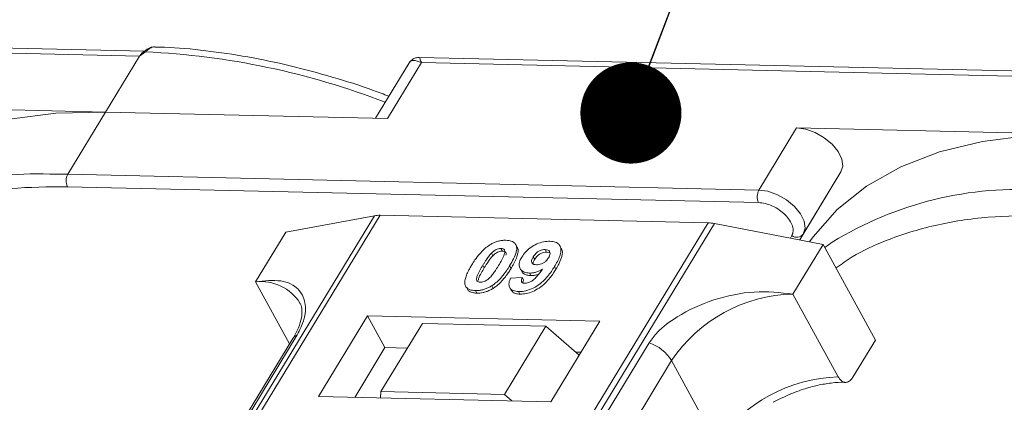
# Model space of a CAD drawing. Header units: millimetres. Extents: x 2098 to 3561, y 550 to 1583.
# Tile 79 of 84: x 3320 to 3368, y 1377 to 1396. Entities that reach past the tile are written whole.
import ezdxf

# ---------------------------------------------------------------- set-up
doc = ezdxf.new("R2010")
doc.units = ezdxf.units.MM
doc.styles.get("Standard").update_dxf_attribs({"font": '仿宋_GB2312.ttf', "width": 0.8})
doc.dimstyles.new('ISO-25.1', dxfattribs={"dimtxt": 6, "dimasz": 5, "dimexe": 3.5, "dimexo": 0.625, "dimgap": 1.5, "dimtad": 1, "dimtoh": 1, "dimtxsty": 'Standard', "dimcen": 2.5, "dimadec": 0, "dimazin": 0, "dimtfac": 1, "dimtmove": 0, "dimatfit": 3, "dimfxl": 0, "dimarcsym": 0})

msp = doc.modelspace()

# ---------------------------------------------------------------- linework, layer by layer
at = {"color": 7, "linetype": 'Continuous', "lineweight": 15}
for p, q in [((3325.94, 1394.415), (3291.403, 1395.208)), ((3291.501, 1394.948), (3325.684, 1394.163)), ((3325.983, 1394.374), (3325.684, 1394.163)), ((3325.684, 1394.163), (3324.003, 1391.401)), ((3339.001, 1393.806), (3337.352, 1391.095)), ((3337.947, 1391.081), (3339.627, 1393.843)), ((3374.067, 1393.311), (3339.53, 1394.103)), ((3339.627, 1393.843), (3373.81, 1393.059)), ((3324.003, 1391.401), (3310.06, 1391.721)), ((3322.136, 1388.332), (3324.003, 1391.401)), ((3324.003, 1391.401), (3337.947, 1391.081)), ((3358.186, 1390.617), (3356.319, 1387.548)), ((3372.13, 1390.297), (3358.186, 1390.617)), ((3360.38, 1388.441), (3358.337, 1385.083)), ((3358.512, 1385.372), (3360.38, 1388.441)), ((3322.136, 1388.332), (3321.248, 1388.338)), ((3356.319, 1387.548), (3322.136, 1388.332)), ((3322.121, 1387.71), (3356.304, 1386.926)), ((3337.3, 1386.276), (3315.619, 1350.646)), ((3315.888, 1350.64), (3337.585, 1386.297)), ((3332.922, 1385.47), (3337.3, 1386.276)), ((3337.585, 1386.297), (3353.802, 1385.925)), ((3353.802, 1385.925), (3332.105, 1350.268)), ((3332.438, 1350.26), (3354.118, 1385.89)), ((3354.118, 1385.89), (3359.5, 1384.861)), ((3332.922, 1385.47), (3331.428, 1383.015)), ((3357.949, 1385.294), (3357.875, 1385.171)), ((3358.336, 1385.083), (3358.512, 1385.372)), ((3343.561, 1384.657), (3343.63, 1384.531)), ((3344.359, 1384.727), (3344.29, 1384.853)), ((3345.816, 1384.481), (3345.747, 1384.607)), ((3346.546, 1384.662), (3346.477, 1384.788)), ((3358.006, 1382.405), (3359.5, 1384.861)), ((3359.5, 1384.861), (3362.086, 1380.133)), ((3359.948, 1384.97), (3359.58, 1384.713)), ((3343.089, 1384.423), (3343.158, 1384.297)), ((3345.161, 1384.248), (3345.23, 1384.122)), ((3345.816, 1384.481), (3345.943, 1384.455)), ((3342.667, 1383.833), (3342.736, 1383.706)), ((3344.059, 1383.671), (3343.99, 1383.797)), ((3344.507, 1383.668), (3344.576, 1383.542)), ((3346.283, 1383.642), (3346.214, 1383.768)), ((3344.031, 1383.189), (3344.615, 1383.228)), ((3344.615, 1383.228), (3344.684, 1383.102)), ((3344.972, 1383.444), (3345.041, 1383.317)), ((3331.428, 1383.015), (3333.11, 1379.94)), ((3341.872, 1382.716), (3341.941, 1382.59)), ((3343.104, 1382.814), (3343.173, 1382.688)), ((3343.996, 1382.724), (3344.065, 1382.597)), ((3342.297, 1382.579), (3342.366, 1382.453)), ((3344.43, 1382.53), (3344.499, 1382.404)), ((3360.247, 1378.308), (3358.006, 1382.405)), ((3336.959, 1381.333), (3334.532, 1377.343)), ((3348.452, 1381.069), (3336.959, 1381.333)), ((3336.959, 1381.333), (3337.821, 1379.757)), ((3339.682, 1380.959), (3337.627, 1377.583)), ((3345.787, 1380.819), (3339.682, 1380.959)), ((3343.733, 1377.443), (3345.787, 1380.819)), ((3345.787, 1380.819), (3347.432, 1379.392)), ((3346.025, 1377.079), (3348.452, 1381.069)), ((3333.275, 1380.21), (3317.962, 1355.044)), ((3318.176, 1355.231), (3333.489, 1380.397)), ((3350.893, 1379.997), (3335.58, 1354.832)), ((3337.821, 1379.757), (3336.328, 1377.302)), ((3338.935, 1379.731), (3337.821, 1379.757)), ((3360.966, 1378.291), (3362.086, 1380.133)), ((3347.518, 1379.534), (3347.261, 1379.54)), ((3336.688, 1353.955), (3352.001, 1379.12)), ((3354.243, 1375.023), (3352.001, 1379.12)), ((3334.532, 1377.343), (3346.025, 1377.079)), ((3337.627, 1377.583), (3337.604, 1377.272)), ((3343.733, 1377.443), (3337.627, 1377.583)), ((3344.101, 1377.123), (3343.733, 1377.443))]:
    msp.add_line(p, q, dxfattribs=at)
at = {"color": 7, "linetype": 'Continuous', "lineweight": 15, "flags": 128}
for points in [[(3325.983, 1394.374), (3325.966, 1394.384), (3325.951, 1394.392), (3325.938, 1394.397), (3325.927, 1394.399), (3325.917, 1394.398), (3325.91, 1394.394), (3325.905, 1394.388), (3325.902, 1394.379)], [(3324.003, 1391.401), (3321.551, 1391.343), (3319.253, 1391.055), (3317.133, 1390.538), (3315.215, 1389.8), (3313.519, 1388.848), (3312.066, 1387.693), (3310.869, 1386.347), (3310.69, 1386.096)], [(3360.38, 1388.441), (3360.468, 1388.733), (3360.42, 1389.078), (3360.238, 1389.447), (3359.939, 1389.808), (3359.549, 1390.131), (3359.101, 1390.386), (3358.633, 1390.553), (3358.186, 1390.617)], [(3372.13, 1390.297), (3369.678, 1390.239), (3367.379, 1389.95), (3365.259, 1389.434), (3363.341, 1388.696), (3361.646, 1387.744), (3360.192, 1386.588), (3358.996, 1385.242), (3358.816, 1384.991)], [(3358.512, 1385.372), (3358.601, 1385.664), (3358.552, 1386.009), (3358.371, 1386.378), (3358.072, 1386.739), (3357.682, 1387.062), (3357.233, 1387.317), (3356.766, 1387.484), (3356.319, 1387.548)]]:
    msp.add_lwpolyline(points, dxfattribs=at)
at = {"color": 7, "linetype": 'Continuous', "lineweight": 15}
for centre, radius, start, end in [((3324.288, 1356.806), 37.606, 68.8867, 87.4164), ((3320.7, 1371.161), 17.186, 88.173, 122.2769), ((3322.729, 1388.007), 0.676, 151.2883, 206.0774), ((3356.912, 1387.223), 0.676, 151.2883, 206.0774), ((3369.178, 1369.957), 17.623, 85.8654, 121.5842), ((3337.545, 1384.894), 1.404, 88.3644, 100.0749), ((3353.75, 1384.003), 1.923, 78.9596, 88.4511), ((3358.191, 1385.62), 0.406, 233.4992, 322.3259), ((3331.669, 1380.708), 2.32, 32.7281, 95.9449), ((3358.173, 1374.968), 7.439, 91.2925, 146.0732), ((3333.687, 1379.953), 0.486, 114.0472, 148.0355), ((3350.251, 1378.048), 2.052, 31.4947, 71.765), ((3360.415, 1370.871), 7.439, 91.2925, 146.0732)]:
    msp.add_arc(centre, radius, start, end, dxfattribs=at)
msp.add_open_spline([(3325.684, 1394.163), (3325.717, 1394.211), (3325.782, 1394.306), (3325.862, 1394.355), (3325.902, 1394.379)], degree=3, dxfattribs=at)
for points, knots in [([(3325.917, 1394.398), (3325.904, 1394.388), (3325.879, 1394.37), (3325.853, 1394.351), (3325.841, 1394.341)], [0, 0, 0, 0, 0.518796, 1, 1, 1, 1]), ([(3326.398, 1394.617), (3326.354, 1394.614), (3326.26, 1394.608), (3326.091, 1394.534), (3325.979, 1394.448), (3325.91, 1394.394)], [0, 0, 0, 0, 0.2496368, 0.538323, 1, 1, 1, 1]), ([(3326.439, 1394.617), (3326.435, 1394.618), (3326.395, 1394.63), (3326.314, 1394.607), (3326.201, 1394.558), (3326.091, 1394.476), (3326.017, 1394.406), (3325.983, 1394.374)], [0, 0, 0, 0, 0.0330436, 0.2854264, 0.5318753, 0.785768, 1, 1, 1, 1]), ([(3338.015, 1392.186), (3337.76, 1392.283), (3336.826, 1392.641), (3335.192, 1393.152), (3333.116, 1393.712), (3331.023, 1394.15), (3328.948, 1394.448), (3327.411, 1394.601), (3326.596, 1394.606), (3326.438, 1394.607)], [0, 0, 0, 0, 0.0642572, 0.235538, 0.4114542, 0.5906981, 0.772379, 0.9558843, 1, 1, 1, 1]), ([(3339.627, 1393.843), (3339.488, 1393.9), (3339.271, 1393.987), (3339.076, 1393.92), (3339.005, 1393.806), (3338.973, 1393.755)], [0, 0, 0, 0, 0.4984129, 0.772928, 1, 1, 1, 1]), ([(3339.528, 1394.104), (3339.464, 1394.1), (3339.354, 1394.093), (3339.171, 1394.008), (3339.087, 1393.912), (3339.041, 1393.859)], [0, 0, 0, 0, 0.389383, 0.666862, 1, 1, 1, 1]), ([(3339.529, 1394.097), (3339.529, 1394.099), (3339.528, 1394.123), (3339.551, 1394.041), (3339.602, 1393.909), (3339.627, 1393.843)], [0, 0, 0, 0, 0.044603, 0.521109, 1, 1, 1, 1]), ([(3311.811, 1385.165), (3312.033, 1385.324), (3312.742, 1385.828), (3314.33, 1386.552), (3316.587, 1387.257), (3319.251, 1387.686), (3321.174, 1387.702), (3322.121, 1387.71)], [0, 0, 0, 0, 0.088375, 0.281114, 0.527622, 0.767417, 1, 1, 1, 1]), ([(3356.304, 1386.926), (3356.412, 1386.916), (3356.632, 1386.895), (3356.993, 1386.764), (3357.336, 1386.568), (3357.63, 1386.324), (3357.857, 1386.051), (3357.996, 1385.769), (3358.038, 1385.501), (3357.978, 1385.362), (3357.949, 1385.294)], [0, 0, 0, 0, 0.12225, 0.25, 0.37775, 0.5, 0.62225, 0.75, 0.87775, 1, 1, 1, 1]), ([(3370.421, 1386.291), (3369.488, 1386.283), (3367.594, 1386.267), (3364.97, 1385.844), (3362.746, 1385.151), (3361.136, 1384.411), (3360.398, 1383.883), (3360.137, 1383.696)], [0, 0, 0, 0, 0.228681, 0.464455, 0.706869, 0.896356, 1, 1, 1, 1]), ([(3343.003, 1384.832), (3343.054, 1384.862), (3343.157, 1384.923), (3343.321, 1384.991), (3343.488, 1385.039), (3343.624, 1385.059), (3343.731, 1385.066), (3343.784, 1385.066), (3343.81, 1385.066)], [0, 0, 0, 0, 0.193776, 0.3936, 0.587864, 0.788908, 0.894169, 1, 1, 1, 1]), ([(3343.81, 1385.066), (3343.903, 1385.058), (3344.091, 1385.041), (3344.27, 1384.913), (3344.355, 1384.728), (3344.312, 1384.356), (3344.127, 1384.034), (3343.99, 1383.797)], [0, 0, 0, 0, 0.147566, 0.296688, 0.431278, 0.580404, 1, 1, 1, 1]), ([(3342.115, 1383.845), (3342.166, 1383.927), (3342.283, 1384.113), (3342.533, 1384.437), (3342.791, 1384.694), (3342.983, 1384.818), (3343.003, 1384.832)], [0, 0, 0, 0, 0.236731, 0.537555, 0.949668, 1, 1, 1, 1]), ([(3343.089, 1384.423), (3343.132, 1384.465), (3343.201, 1384.534), (3343.326, 1384.609), (3343.44, 1384.648), (3343.517, 1384.656), (3343.556, 1384.657), (3343.561, 1384.657)], [0, 0, 0, 0, 0.334804, 0.542561, 0.750382, 0.970721, 1, 1, 1, 1]), ([(3343.561, 1384.657), (3343.6, 1384.653), (3343.67, 1384.645), (3343.736, 1384.596), (3343.762, 1384.503), (3343.728, 1384.333), (3343.606, 1384.092), (3343.496, 1383.908), (3343.441, 1383.815)], [0, 0, 0, 0, 0.1046136, 0.1888141, 0.2735119, 0.444127, 0.7194809, 1, 1, 1, 1]), ([(3344.059, 1383.671), (3344.108, 1383.753), (3344.258, 1384.009), (3344.402, 1384.346), (3344.425, 1384.624), (3344.364, 1384.699), (3344.347, 1384.72)], [0, 0, 0, 0, 0.220552, 0.687786, 0.91457, 1, 1, 1, 1]), ([(3344.594, 1384.236), (3344.65, 1384.319), (3344.762, 1384.484), (3345.023, 1384.714), (3345.335, 1384.892), (3345.674, 1385.005), (3345.878, 1385.012), (3345.985, 1385.016)], [0, 0, 0, 0, 0.197927, 0.397728, 0.597413, 0.790584, 1, 1, 1, 1]), ([(3345.161, 1384.248), (3345.196, 1384.301), (3345.253, 1384.385), (3345.373, 1384.494), (3345.492, 1384.558), (3345.622, 1384.601), (3345.702, 1384.605), (3345.747, 1384.607)], [0, 0, 0, 0, 0.2913202, 0.4655393, 0.6416315, 0.798664, 1, 1, 1, 1]), ([(3345.747, 1384.607), (3345.793, 1384.601), (3345.886, 1384.59), (3345.967, 1384.516), (3346, 1384.416), (3345.973, 1384.303), (3345.932, 1384.229), (3345.913, 1384.195)], [0, 0, 0, 0, 0.207955, 0.420406, 0.62732, 0.827707, 1, 1, 1, 1]), ([(3345.985, 1385.016), (3346.078, 1385.007), (3346.265, 1384.99), (3346.448, 1384.86), (3346.544, 1384.668), (3346.516, 1384.335), (3346.365, 1384.022), (3346.235, 1383.804), (3346.214, 1383.768)], [0, 0, 0, 0, 0.148288, 0.2977445, 0.4437132, 0.6077915, 0.9347078, 1, 1, 1, 1]), ([(3346.283, 1383.642), (3346.331, 1383.724), (3346.476, 1383.971), (3346.603, 1384.305), (3346.612, 1384.568), (3346.548, 1384.641), (3346.535, 1384.656)], [0, 0, 0, 0, 0.227122, 0.68486, 0.934898, 1, 1, 1, 1]), ([(3342.667, 1383.833), (3342.693, 1383.873), (3342.743, 1383.955), (3342.815, 1384.066), (3342.882, 1384.165), (3342.945, 1384.252), (3343.012, 1384.338), (3343.063, 1384.395), (3343.089, 1384.423)], [0, 0, 0, 0, 0.205942, 0.411959, 0.558149, 0.704502, 0.851801, 1, 1, 1, 1]), ([(3342.736, 1383.706), (3342.762, 1383.747), (3342.812, 1383.829), (3342.884, 1383.94), (3342.951, 1384.039), (3343.014, 1384.125), (3343.081, 1384.212), (3343.132, 1384.269), (3343.158, 1384.297)], [0, 0, 0, 0, 0.2059417, 0.4119594, 0.558149, 0.7045024, 0.8518015, 1, 1, 1, 1]), ([(3343.158, 1384.297), (3343.201, 1384.339), (3343.27, 1384.407), (3343.395, 1384.483), (3343.509, 1384.522), (3343.586, 1384.53), (3343.625, 1384.531), (3343.63, 1384.531)], [0, 0, 0, 0, 0.334804, 0.542561, 0.750382, 0.970721, 1, 1, 1, 1]), ([(3343.63, 1384.531), (3343.669, 1384.526), (3343.739, 1384.519), (3343.804, 1384.469), (3343.827, 1384.402), (3343.815, 1384.348), (3343.809, 1384.322)], [0, 0, 0, 0, 0.293658, 0.530016, 0.767769, 1, 1, 1, 1]), ([(3344.972, 1383.444), (3344.879, 1383.453), (3344.693, 1383.473), (3344.522, 1383.612), (3344.444, 1383.804), (3344.477, 1384.023), (3344.559, 1384.172), (3344.594, 1384.236)], [0, 0, 0, 0, 0.2101886, 0.4217733, 0.6236035, 0.8370344, 1, 1, 1, 1]), ([(3345.315, 1383.851), (3345.268, 1383.855), (3345.182, 1383.864), (3345.099, 1383.924), (3345.069, 1384.007), (3345.089, 1384.119), (3345.134, 1384.2), (3345.161, 1384.248)], [0, 0, 0, 0, 0.213937, 0.398075, 0.583091, 0.751666, 1, 1, 1, 1]), ([(3345.148, 1383.9), (3345.15, 1383.926), (3345.157, 1383.996), (3345.202, 1384.073), (3345.23, 1384.122)], [0, 0, 0, 0, 0.366323, 1, 1, 1, 1]), ([(3345.23, 1384.122), (3345.265, 1384.175), (3345.322, 1384.259), (3345.442, 1384.368), (3345.56, 1384.432), (3345.691, 1384.475), (3345.771, 1384.479), (3345.816, 1384.481)], [0, 0, 0, 0, 0.29132, 0.465539, 0.641632, 0.798664, 1, 1, 1, 1]), ([(3345.913, 1384.195), (3345.88, 1384.146), (3345.825, 1384.065), (3345.7, 1383.963), (3345.573, 1383.897), (3345.438, 1383.854), (3345.356, 1383.852), (3345.315, 1383.851)], [0, 0, 0, 0, 0.267394, 0.447214, 0.627122, 0.813065, 1, 1, 1, 1]), ([(3341.793, 1382.847), (3341.785, 1382.881), (3341.769, 1382.949), (3341.78, 1383.096), (3341.83, 1383.287), (3341.92, 1383.494), (3342.018, 1383.681), (3342.082, 1383.791), (3342.115, 1383.845)], [0, 0, 0, 0, 0.1184406, 0.2393457, 0.4595932, 0.6849248, 0.8422399, 1, 1, 1, 1]), ([(3342.546, 1382.989), (3342.5, 1382.995), (3342.426, 1383.005), (3342.367, 1383.061), (3342.349, 1383.156), (3342.385, 1383.326), (3342.51, 1383.566), (3342.615, 1383.743), (3342.667, 1383.833)], [0, 0, 0, 0, 0.12537, 0.20229, 0.279179, 0.464758, 0.730582, 1, 1, 1, 1]), ([(3342.439, 1383.074), (3342.443, 1383.108), (3342.458, 1383.224), (3342.582, 1383.441), (3342.685, 1383.618), (3342.736, 1383.706)], [0, 0, 0, 0, 0.166989, 0.580698, 1, 1, 1, 1]), ([(3343.441, 1383.815), (3343.416, 1383.774), (3343.365, 1383.692), (3343.293, 1383.581), (3343.226, 1383.482), (3343.162, 1383.395), (3343.096, 1383.307), (3343.044, 1383.251), (3343.018, 1383.222)], [0, 0, 0, 0, 0.20527, 0.410616, 0.55715, 0.703844, 0.851471, 1, 1, 1, 1]), ([(3343.99, 1383.797), (3343.939, 1383.715), (3343.822, 1383.529), (3343.578, 1383.212), (3343.321, 1382.957), (3343.131, 1382.832), (3343.104, 1382.814)], [0, 0, 0, 0, 0.237281, 0.538591, 0.932677, 1, 1, 1, 1]), ([(3343.173, 1382.688), (3343.221, 1382.72), (3343.319, 1382.786), (3343.482, 1382.925), (3343.654, 1383.104), (3343.815, 1383.305), (3343.949, 1383.495), (3344.023, 1383.612), (3344.059, 1383.671)], [0, 0, 0, 0, 0.118595, 0.239509, 0.447458, 0.659935, 0.829685, 1, 1, 1, 1]), ([(3346.214, 1383.768), (3346.162, 1383.686), (3346.005, 1383.44), (3345.733, 1383.1), (3345.343, 1382.792), (3344.981, 1382.613), (3344.664, 1382.534), (3344.492, 1382.531), (3344.43, 1382.53)], [0, 0, 0, 0, 0.142337, 0.429127, 0.589943, 0.751205, 0.909895, 1, 1, 1, 1]), ([(3344.499, 1382.404), (3344.6, 1382.408), (3344.802, 1382.416), (3345.137, 1382.525), (3345.466, 1382.703), (3345.844, 1383.018), (3346.097, 1383.347), (3346.245, 1383.582), (3346.283, 1383.642)], [0, 0, 0, 0, 0.14324, 0.28761, 0.430449, 0.591135, 0.89544, 1, 1, 1, 1]), ([(3344.75, 1382.938), (3344.791, 1382.94), (3344.873, 1382.945), (3345.018, 1383.004), (3345.183, 1383.106), (3345.397, 1383.326), (3345.527, 1383.51), (3345.617, 1383.637)], [0, 0, 0, 0, 0.112015, 0.224355, 0.367768, 0.565827, 1, 1, 1, 1]), ([(3345.617, 1383.637), (3345.565, 1383.608), (3345.461, 1383.549), (3345.322, 1383.497), (3345.212, 1383.467), (3345.13, 1383.452), (3345.05, 1383.444), (3344.998, 1383.444), (3344.972, 1383.444)], [0, 0, 0, 0, 0.2434912, 0.4962659, 0.6182099, 0.7417038, 0.8701584, 1, 1, 1, 1]), ([(3333.489, 1380.397), (3333.607, 1380.631), (3333.908, 1381.231), (3333.92, 1382.026), (3333.565, 1382.731), (3332.75, 1383.146), (3331.867, 1383.059), (3331.428, 1383.015)], [0, 0, 0, 0, 0.1257134, 0.3212757, 0.5244662, 0.763484, 1, 1, 1, 1]), ([(3343.018, 1383.222), (3342.975, 1383.18), (3342.906, 1383.112), (3342.782, 1383.037), (3342.67, 1382.998), (3342.592, 1382.989), (3342.552, 1382.989), (3342.546, 1382.989)], [0, 0, 0, 0, 0.333678, 0.540413, 0.747264, 0.961209, 1, 1, 1, 1]), ([(3344.43, 1382.53), (3344.337, 1382.54), (3344.168, 1382.556), (3344.01, 1382.673), (3343.941, 1382.849), (3343.97, 1383.033), (3344.018, 1383.156), (3344.031, 1383.189)], [0, 0, 0, 0, 0.242788, 0.438865, 0.634801, 0.900936, 1, 1, 1, 1]), ([(3344.615, 1383.228), (3344.595, 1383.179), (3344.564, 1383.103), (3344.575, 1383.013), (3344.621, 1382.964), (3344.686, 1382.942), (3344.732, 1382.939), (3344.75, 1382.938)], [0, 0, 0, 0, 0.344714, 0.529059, 0.714209, 0.892196, 1, 1, 1, 1]), ([(3344.588, 1383.548), (3344.601, 1383.518), (3344.643, 1383.424), (3344.804, 1383.338), (3344.971, 1383.324), (3345.041, 1383.317)], [0, 0, 0, 0, 0.20752, 0.66568, 1, 1, 1, 1]), ([(3344.645, 1382.961), (3344.648, 1382.987), (3344.652, 1383.032), (3344.675, 1383.081), (3344.684, 1383.102)], [0, 0, 0, 0, 0.569737, 1, 1, 1, 1]), ([(3345.041, 1383.317), (3345.091, 1383.318), (3345.191, 1383.321), (3345.324, 1383.35), (3345.402, 1383.377), (3345.423, 1383.385)], [0, 0, 0, 0, 0.409454, 0.83528, 1, 1, 1, 1]), ([(3342.297, 1382.579), (3342.25, 1382.582), (3342.155, 1382.587), (3342.029, 1382.617), (3341.921, 1382.668), (3341.854, 1382.731), (3341.814, 1382.793), (3341.8, 1382.829), (3341.793, 1382.847)], [0, 0, 0, 0, 0.192635, 0.388697, 0.582015, 0.783044, 0.890959, 1, 1, 1, 1]), ([(3341.945, 1382.593), (3341.957, 1382.579), (3341.992, 1382.54), (3342.084, 1382.497), (3342.189, 1382.468), (3342.287, 1382.457), (3342.339, 1382.454), (3342.366, 1382.453)], [0, 0, 0, 0, 0.143925, 0.415852, 0.697483, 0.848301, 1, 1, 1, 1]), ([(3343.104, 1382.814), (3343.053, 1382.784), (3342.95, 1382.723), (3342.786, 1382.654), (3342.619, 1382.607), (3342.483, 1382.586), (3342.376, 1382.579), (3342.323, 1382.579), (3342.297, 1382.579)], [0, 0, 0, 0, 0.193769, 0.393564, 0.587886, 0.789131, 0.894283, 1, 1, 1, 1]), ([(3342.366, 1382.453), (3342.415, 1382.454), (3342.513, 1382.454), (3342.672, 1382.477), (3342.837, 1382.522), (3342.978, 1382.579), (3343.09, 1382.637), (3343.145, 1382.671), (3343.173, 1382.688)], [0, 0, 0, 0, 0.193594, 0.390501, 0.584817, 0.78683, 0.892868, 1, 1, 1, 1]), ([(3344.068, 1382.6), (3344.104, 1382.552), (3344.173, 1382.46), (3344.346, 1382.413), (3344.46, 1382.406), (3344.499, 1382.404)], [0, 0, 0, 0, 0.415852, 0.802138, 1, 1, 1, 1]), ([(3358.006, 1382.405), (3357.375, 1382.474), (3356.114, 1382.61), (3354.068, 1382.187), (3352.433, 1381.437), (3351.371, 1380.65), (3351.022, 1380.174), (3350.893, 1379.997)], [0, 0, 0, 0, 0.249096, 0.498243, 0.745205, 0.90541, 1, 1, 1, 1]), ([(3333.612, 1381.96), (3333.623, 1381.944), (3333.692, 1381.851), (3333.729, 1381.647), (3333.712, 1381.243), (3333.578, 1380.762), (3333.372, 1380.39), (3333.272, 1380.209)], [0, 0, 0, 0, 0.054359, 0.333223, 0.559722, 0.78604, 1, 1, 1, 1]), ([(3360.966, 1378.291), (3360.92, 1378.229), (3360.828, 1378.105), (3360.657, 1378.03), (3360.485, 1378.051), (3360.343, 1378.155), (3360.275, 1378.264), (3360.247, 1378.308)], [0, 0, 0, 0, 0.2146939, 0.4293877, 0.6440816, 0.8587754, 1, 1, 1, 1]), ([(3357.031, 1377.057), (3357.381, 1377.233), (3357.873, 1377.479), (3358.611, 1377.738), (3359.225, 1377.909), (3359.908, 1378.018), (3360.374, 1378.059), (3360.583, 1378.04), (3360.598, 1378.039)], [0, 0, 0, 0, 0.288391, 0.40474, 0.594322, 0.785544, 0.984773, 1, 1, 1, 1])]:
    msp.add_open_spline(points, degree=3, knots=knots, dxfattribs=at)

# ---------------------------------------------------------------- leaders
at = {"color": 5, "lineweight": 9}
msp.add_leader([(3349.989, 1391.353), (3361.947, 1422.523), (3371.272, 1422.523)], dimstyle='ISO-25.1', override={"dimgap": 1.5, "dimtad": 0, "dimldrblk": 'Dot'}, dxfattribs=at)

doc.saveas('drawing.dxf')
